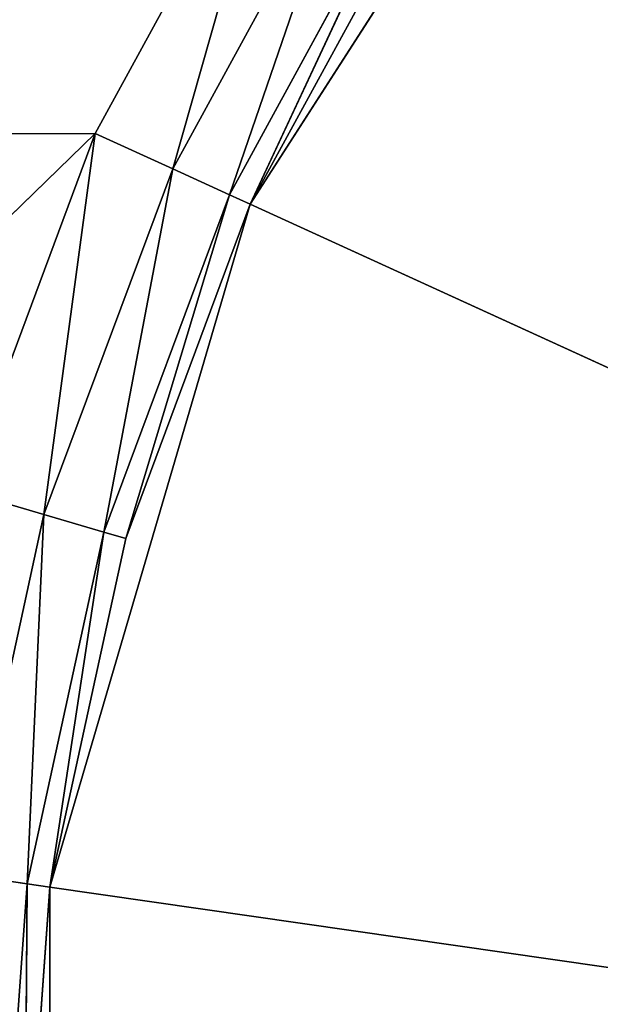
# Model space of a CAD drawing. Extents: x 14 to 217, y 27 to 186.
# Tile 223 of 256: x 39.13 to 40.16, y 80.29 to 82.02. Entities that reach past the tile are written whole.
import ezdxf

# ---------------------------------------------------------------- set-up
doc = ezdxf.new("R2010")
doc.units = 0
doc.header["$LTSCALE"] = 25.4
doc.layers.get('0').update_dxf_attribs({"color": 13, "linetype": 'CONTINUOUS'})

# ---------------------------------------------------------------- blocks, each defined once
blk = doc.blocks.new('PROFILE-RECESSED-T-CONNECT')
at = {"color": 0}
for p, q in [((26.1549, 0.3001, 106), (26.1996, 1.0001, 105.3738)), ((26.1549, 0.3001, 106), (26.1996, 1.0001, 105.3738)), ((26.1996, 1.0001, 105.3738), (26.3331, 0.3001, 104.7604)), ((26.5525, 1.0001, 104.1722), (26.1996, 1.0001, 105.3738)), ((26.1996, 1.0001, 105.3738), (26.1996, 1.0001, 106.6262)), ((26.1996, 0.3001, 105.3738), (26.1996, 1.0001, 105.3738)), ((26.1996, 0.3001, 105.3738), (26.1996, 1.0001, 105.3738)), ((26.1996, 1.0001, 105.3738), (26.3331, 0.3001, 104.7604)), ((26.1996, 1.0001, 105.3738), (26.1996, 1.0001, 106.6262)), ((26.1996, 1.0001, 105.3738), (30.5549, 1.0001, 106)), ((26.1996, 1.0001, 105.3738), (30.5549, 1.0001, 106)), ((26.5525, 1.0001, 104.1722), (26.1996, 1.0001, 105.3738)), ((26.3331, 0.3001, 104.7604), (26.5525, 1.0001, 104.1722)), ((26.3331, 0.3001, 104.7604), (26.5525, 1.0001, 104.1722)), ((26.5525, 1.0001, 104.1722), (26.8533, 0.3001, 103.6212)), ((27.2296, 1.0001, 103.1186), (26.5525, 1.0001, 104.1722)), ((26.5525, 0.3001, 104.1722), (26.5525, 1.0001, 104.1722)), ((26.5525, 0.3001, 104.1722), (26.5525, 1.0001, 104.1722)), ((26.5525, 1.0001, 104.1722), (26.8533, 0.3001, 103.6212)), ((26.5525, 1.0001, 104.1722), (30.5549, 1.0001, 106)), ((26.5525, 1.0001, 104.1722), (30.5549, 1.0001, 106)), ((27.2296, 1.0001, 103.1186), (26.5525, 1.0001, 104.1722)), ((26.1549, 0.3001, 106), (26.1996, 0.3001, 105.3738)), ((26.1599, 0.1501, 105.3681), (26.1549, 0.3001, 106)), ((26.1599, 0.1501, 105.3681), (26.1549, 0.3001, 106)), ((26.1549, 0.3001, 106), (26.1996, 0.3001, 105.3738)), ((26.1599, 0.1501, 105.3681), (26.1996, 0.3001, 105.3738)), ((26.1599, 0.1501, 105.3681), (26.1996, 0.3001, 105.3738)), ((26.1996, 0.3001, 105.3738), (26.3331, 0.3001, 104.7604)), ((26.2945, 0.1501, 104.7491), (26.1996, 0.3001, 105.3738)), ((26.2945, 0.1501, 104.7491), (26.1996, 0.3001, 105.3738)), ((26.1996, 0.3001, 105.3738), (26.3331, 0.3001, 104.7604)), ((26.2945, 0.1501, 104.7491), (26.3331, 0.3001, 104.7604)), ((26.2945, 0.1501, 104.7491), (26.3331, 0.3001, 104.7604)), ((26.3331, 0.3001, 104.7604), (26.5525, 0.3001, 104.1722)), ((26.5159, 0.1501, 104.1555), (26.3331, 0.3001, 104.7604)), ((26.5159, 0.1501, 104.1555), (26.3331, 0.3001, 104.7604)), ((26.3331, 0.3001, 104.7604), (26.5525, 0.3001, 104.1722)), ((26.5159, 0.1501, 104.1555), (26.5525, 0.3001, 104.1722)), ((26.5159, 0.1501, 104.1555), (26.5525, 0.3001, 104.1722)), ((26.5525, 0.3001, 104.1722), (26.8533, 0.3001, 103.6212)), ((26.8195, 0.1501, 103.5994), (26.5525, 0.3001, 104.1722)), ((26.8195, 0.1501, 103.5994), (26.5525, 0.3001, 104.1722)), ((26.5525, 0.3001, 104.1722), (26.8533, 0.3001, 103.6212)), ((26.0512, 0.0403, 105.3525), (26.1599, 0.1501, 105.3681)), ((26.0512, 0.0403, 105.3525), (26.1599, 0.1501, 105.3681)), ((26.1147, 0.1501, 106), (26.1599, 0.1501, 105.3681)), ((26.1147, 0.1501, 106), (26.1599, 0.1501, 105.3681)), ((26.1599, 0.1501, 105.3681), (26.2945, 0.1501, 104.7491)), ((26.1892, 0.0403, 104.7181), (26.1599, 0.1501, 105.3681)), ((26.1892, 0.0403, 104.7181), (26.1599, 0.1501, 105.3681)), ((26.1599, 0.1501, 105.3681), (26.2945, 0.1501, 104.7491)), ((26.1892, 0.0403, 104.7181), (26.2945, 0.1501, 104.7491)), ((26.1892, 0.0403, 104.7181), (26.2945, 0.1501, 104.7491)), ((26.2945, 0.1501, 104.7491), (26.5159, 0.1501, 104.1555)), ((26.416, 0.0403, 104.1099), (26.2945, 0.1501, 104.7491)), ((26.416, 0.0403, 104.1099), (26.2945, 0.1501, 104.7491)), ((26.2945, 0.1501, 104.7491), (26.5159, 0.1501, 104.1555)), ((26.416, 0.0403, 104.1099), (26.5159, 0.1501, 104.1555)), ((26.416, 0.0403, 104.1099), (26.5159, 0.1501, 104.1555)), ((26.5159, 0.1501, 104.1555), (26.8195, 0.1501, 103.5994)), ((26.7272, 0.0403, 103.5401), (26.5159, 0.1501, 104.1555)), ((26.7272, 0.0403, 103.5401), (26.5159, 0.1501, 104.1555)), ((26.5159, 0.1501, 104.1555), (26.8195, 0.1501, 103.5994)), ((26.0452, 0.0001, 104.6759), (26.1892, 0.0403, 104.7181)), ((26.0452, 0.0001, 104.6759), (26.1892, 0.0403, 104.7181)), ((26.0512, 0.0403, 105.3525), (26.1892, 0.0403, 104.7181)), ((26.0512, 0.0403, 105.3525), (26.1892, 0.0403, 104.7181)), ((26.1892, 0.0403, 104.7181), (26.416, 0.0403, 104.1099)), ((26.2796, 0.0001, 104.0475), (26.1892, 0.0403, 104.7181)), ((26.2796, 0.0001, 104.0475), (26.1892, 0.0403, 104.7181)), ((26.1892, 0.0403, 104.7181), (26.416, 0.0403, 104.1099)), ((26.2796, 0.0001, 104.0475), (26.416, 0.0403, 104.1099)), ((26.2796, 0.0001, 104.0475), (26.416, 0.0403, 104.1099)), ((26.416, 0.0403, 104.1099), (26.7272, 0.0403, 103.5401)), ((26.601, 0.0001, 103.459), (26.416, 0.0403, 104.1099)), ((26.601, 0.0001, 103.459), (26.416, 0.0403, 104.1099)), ((26.416, 0.0403, 104.1099), (26.7272, 0.0403, 103.5401)), ((25.6286, 0.0001, 104.68), (26.2796, 0.0001, 104.0475)), ((25.6286, 0.0001, 104.68), (26.2796, 0.0001, 104.0475)), ((25.8431, 0.0001, 104.0483), (26.2796, 0.0001, 104.0475)), ((25.8431, 0.0001, 104.0483), (26.2796, 0.0001, 104.0475)), ((26.2796, 0.0001, 104.0475), (26.0452, 0.0001, 104.6759)), ((26.2796, 0.0001, 104.0475), (26.0452, 0.0001, 104.6759)), ((26.601, 0.0001, 103.459), (26.2796, 0.0001, 104.0475)), ((26.601, 0.0001, 103.459), (26.2796, 0.0001, 104.0475))]:
    blk.add_line(p, q, dxfattribs=at)
mesh = blk.add_polyface(dxfattribs=at)
corners = [(19.5692, 18.1651, 115.2805), (40.6854, 18.1651, 91.8246), (0.5549, 18.1651, 76)]
mesh.append_faces([[corners[k] for k in face] for face in [(0, 1, 2)]], dxfattribs={"color": 0})
mesh = blk.add_polyface(dxfattribs=at)
corners = [(20.4263, 18.1651, 115.7754), (40.6854, 18.1651, 91.8246), (19.5692, 18.1651, 115.2805)]
mesh.append_faces([[corners[k] for k in face] for face in [(0, 1, 2)]], dxfattribs={"color": 0})
mesh = blk.add_polyface(dxfattribs=at)
corners = [(20.4263, 18.1651, 115.7754), (39.7106, 18.1651, 94.5027), (39.7106, 18.1651, 93.5129)]
mesh.append_faces([[corners[k] for k in face] for face in [(0, 1, 2)]], dxfattribs={"color": 0})
mesh = blk.add_polyface(dxfattribs=at)
corners = [(20.4263, 18.1651, 115.7754), (40.0492, 18.1651, 95.4328), (39.7106, 18.1651, 94.5027)]
mesh.append_faces([[corners[k] for k in face] for face in [(0, 1, 2)]], dxfattribs={"color": 0})
mesh = blk.add_polyface(dxfattribs=at)
corners = [(21.0626, 18.1651, 116.5337), (40.0492, 18.1651, 95.4328), (20.4263, 18.1651, 115.7754)]
mesh.append_faces([[corners[k] for k in face] for face in [(0, 1, 2)]], dxfattribs={"color": 0})
mesh = blk.add_polyface(dxfattribs=at)
corners = [(20.4263, 18.1651, 115.7754), (39.7106, 18.1651, 93.5129), (40.0492, 18.1651, 92.5828)]
mesh.append_faces([[corners[k] for k in face] for face in [(0, 1, 2)]], dxfattribs={"color": 0})
mesh = blk.add_polyface(dxfattribs=at)
corners = [(20.4263, 18.1651, 115.7754), (40.0492, 18.1651, 92.5828), (40.6854, 18.1651, 91.8246)]
mesh.append_faces([[corners[k] for k in face] for face in [(0, 1, 2)]], dxfattribs={"color": 0})
mesh = blk.add_polyface(dxfattribs=at)
corners = [(60.5549, 18.1651, 136), (40.0492, 18.1651, 95.4328), (21.0626, 18.1651, 116.5337)]
mesh.append_faces([[corners[k] for k in face] for face in [(0, 1, 2)]], dxfattribs={"color": 0})
mesh = blk.add_polyface(dxfattribs=at)
corners = [(19.5891, 16.1651, 116.8359), (18.9896, 16.1651, 94.555), (41.1207, 16.1651, 94.555)]
mesh.append_faces([[corners[k] for k in face] for face in [(0, 1, 2)]], dxfattribs={"color": 0})
mesh = blk.add_polyface(dxfattribs=at)
corners = [(19.5891, 16.1651, 116.8359), (41.1207, 16.1651, 94.555), (41.2829, 16.1651, 94.8599)]
mesh.append_faces([[corners[k] for k in face] for face in [(0, 1, 2)]], dxfattribs={"color": 0})
mesh = blk.add_polyface(dxfattribs=at)
corners = [(19.9969, 16.1651, 117.4268), (19.5891, 16.1651, 116.8359), (41.2829, 16.1651, 94.8599)]
mesh.append_faces([[corners[k] for k in face] for face in [(0, 1, 2)]], dxfattribs={"color": 0})
mesh = blk.add_polyface(dxfattribs=at)
corners = [(19.9969, 16.1651, 117.4268), (41.2829, 16.1651, 94.8599), (41.8202, 16.1651, 95.336)]
mesh.append_faces([[corners[k] for k in face] for face in [(0, 1, 2)]], dxfattribs={"color": 0})
mesh = blk.add_polyface(dxfattribs=at)
corners = [(48.0931, 16.1651, 117.6395), (19.9969, 16.1651, 117.4268), (41.8202, 16.1651, 95.336)]
mesh.append_faces([[corners[k] for k in face] for face in [(0, 1, 2)]], dxfattribs={"color": 0})
mesh = blk.add_polyface(dxfattribs=at)
corners = [(18.9896, 5.9675, 123.5), (42.0254, 5.9876, 94.555), (18.9896, 5.9675, 94.555)]
mesh.append_faces([[corners[k] for k in face] for face in [(0, 1, 2)]], dxfattribs={"color": 0})
mesh = blk.add_polyface(dxfattribs=at)
corners = [(42.0254, 5.9675, 123.5), (42.0254, 5.9876, 94.555), (18.9896, 5.9675, 123.5)]
mesh.append_faces([[corners[k] for k in face] for face in [(0, 1, 2)]], dxfattribs={"color": 0})
mesh = blk.add_polyface(dxfattribs=at)
corners = [(26.1996, 1.0001, 106.6262), (26.1549, 0.3001, 106), (26.1996, 1.0001, 105.3738)]
mesh.append_faces([[corners[k] for k in face] for face in [(0, 1, 2)]], dxfattribs={"color": 0})
mesh = blk.add_polyface(dxfattribs=at)
corners = [(26.1996, 1.0001, 105.3738), (26.1549, 0.3001, 106), (26.1996, 0.3001, 105.3738)]
mesh.append_faces([[corners[k] for k in face] for face in [(0, 1, 2)]], dxfattribs={"color": 0})
mesh = blk.add_polyface(dxfattribs=at)
corners = [(26.1996, 1.0001, 105.3738), (26.3331, 0.3001, 104.7604), (26.5525, 1.0001, 104.1722)]
mesh.append_faces([[corners[k] for k in face] for face in [(0, 1, 2)]], dxfattribs={"color": 0})
mesh = blk.add_polyface(dxfattribs=at)
corners = [(26.1996, 1.0001, 105.3738), (26.1996, 0.3001, 105.3738), (26.3331, 0.3001, 104.7604)]
mesh.append_faces([[corners[k] for k in face] for face in [(0, 1, 2)]], dxfattribs={"color": 0})
mesh = blk.add_polyface(dxfattribs=at)
corners = [(26.1996, 1.0001, 106.6262), (26.1996, 1.0001, 105.3738), (30.5549, 1.0001, 106)]
mesh.append_faces([[corners[k] for k in face] for face in [(0, 1, 2)]], dxfattribs={"color": 0})
mesh = blk.add_polyface(dxfattribs=at)
corners = [(30.5549, 1.0001, 106), (26.1996, 1.0001, 105.3738), (26.5525, 1.0001, 104.1722)]
mesh.append_faces([[corners[k] for k in face] for face in [(0, 1, 2)]], dxfattribs={"color": 0})
mesh = blk.add_polyface(dxfattribs=at)
corners = [(26.5525, 1.0001, 104.1722), (26.3331, 0.3001, 104.7604), (26.5525, 0.3001, 104.1722)]
mesh.append_faces([[corners[k] for k in face] for face in [(0, 1, 2)]], dxfattribs={"color": 0})
mesh = blk.add_polyface(dxfattribs=at)
corners = [(26.5525, 1.0001, 104.1722), (26.8533, 0.3001, 103.6212), (27.2296, 1.0001, 103.1186)]
mesh.append_faces([[corners[k] for k in face] for face in [(0, 1, 2)]], dxfattribs={"color": 0})
mesh = blk.add_polyface(dxfattribs=at)
corners = [(26.5525, 1.0001, 104.1722), (26.5525, 0.3001, 104.1722), (26.8533, 0.3001, 103.6212)]
mesh.append_faces([[corners[k] for k in face] for face in [(0, 1, 2)]], dxfattribs={"color": 0})
mesh = blk.add_polyface(dxfattribs=at)
corners = [(30.5549, 1.0001, 106), (26.5525, 1.0001, 104.1722), (27.2296, 1.0001, 103.1186)]
mesh.append_faces([[corners[k] for k in face] for face in [(0, 1, 2)]], dxfattribs={"color": 0})
mesh = blk.add_polyface(dxfattribs=at)
corners = [(26.1549, 0.3001, 106), (26.1147, 0.1501, 106), (26.1599, 0.1501, 105.3681)]
mesh.append_faces([[corners[k] for k in face] for face in [(0, 1, 2)]], dxfattribs={"color": 0})
mesh = blk.add_polyface(dxfattribs=at)
corners = [(26.1549, 0.3001, 106), (26.1599, 0.1501, 105.3681), (26.1996, 0.3001, 105.3738)]
mesh.append_faces([[corners[k] for k in face] for face in [(0, 1, 2)]], dxfattribs={"color": 0})
mesh = blk.add_polyface(dxfattribs=at)
corners = [(26.1996, 0.3001, 105.3738), (26.1599, 0.1501, 105.3681), (26.2945, 0.1501, 104.7491)]
mesh.append_faces([[corners[k] for k in face] for face in [(0, 1, 2)]], dxfattribs={"color": 0})
mesh = blk.add_polyface(dxfattribs=at)
corners = [(26.1996, 0.3001, 105.3738), (26.2945, 0.1501, 104.7491), (26.3331, 0.3001, 104.7604)]
mesh.append_faces([[corners[k] for k in face] for face in [(0, 1, 2)]], dxfattribs={"color": 0})
mesh = blk.add_polyface(dxfattribs=at)
corners = [(26.3331, 0.3001, 104.7604), (26.2945, 0.1501, 104.7491), (26.5159, 0.1501, 104.1555)]
mesh.append_faces([[corners[k] for k in face] for face in [(0, 1, 2)]], dxfattribs={"color": 0})
mesh = blk.add_polyface(dxfattribs=at)
corners = [(26.3331, 0.3001, 104.7604), (26.5159, 0.1501, 104.1555), (26.5525, 0.3001, 104.1722)]
mesh.append_faces([[corners[k] for k in face] for face in [(0, 1, 2)]], dxfattribs={"color": 0})
mesh = blk.add_polyface(dxfattribs=at)
corners = [(26.5525, 0.3001, 104.1722), (26.5159, 0.1501, 104.1555), (26.8195, 0.1501, 103.5994)]
mesh.append_faces([[corners[k] for k in face] for face in [(0, 1, 2)]], dxfattribs={"color": 0})
mesh = blk.add_polyface(dxfattribs=at)
corners = [(26.5525, 0.3001, 104.1722), (26.8195, 0.1501, 103.5994), (26.8533, 0.3001, 103.6212)]
mesh.append_faces([[corners[k] for k in face] for face in [(0, 1, 2)]], dxfattribs={"color": 0})
mesh = blk.add_polyface(dxfattribs=at)
corners = [(26.1147, 0.1501, 106), (26.0512, 0.0403, 105.3525), (26.1599, 0.1501, 105.3681)]
mesh.append_faces([[corners[k] for k in face] for face in [(0, 1, 2)]], dxfattribs={"color": 0})
mesh = blk.add_polyface(dxfattribs=at)
corners = [(26.1599, 0.1501, 105.3681), (26.0512, 0.0403, 105.3525), (26.1892, 0.0403, 104.7181)]
mesh.append_faces([[corners[k] for k in face] for face in [(0, 1, 2)]], dxfattribs={"color": 0})
mesh = blk.add_polyface(dxfattribs=at)
corners = [(26.1599, 0.1501, 105.3681), (26.1892, 0.0403, 104.7181), (26.2945, 0.1501, 104.7491)]
mesh.append_faces([[corners[k] for k in face] for face in [(0, 1, 2)]], dxfattribs={"color": 0})
mesh = blk.add_polyface(dxfattribs=at)
corners = [(26.2945, 0.1501, 104.7491), (26.1892, 0.0403, 104.7181), (26.416, 0.0403, 104.1099)]
mesh.append_faces([[corners[k] for k in face] for face in [(0, 1, 2)]], dxfattribs={"color": 0})
mesh = blk.add_polyface(dxfattribs=at)
corners = [(26.2945, 0.1501, 104.7491), (26.416, 0.0403, 104.1099), (26.5159, 0.1501, 104.1555)]
mesh.append_faces([[corners[k] for k in face] for face in [(0, 1, 2)]], dxfattribs={"color": 0})
mesh = blk.add_polyface(dxfattribs=at)
corners = [(26.5159, 0.1501, 104.1555), (26.416, 0.0403, 104.1099), (26.7272, 0.0403, 103.5401)]
mesh.append_faces([[corners[k] for k in face] for face in [(0, 1, 2)]], dxfattribs={"color": 0})
mesh = blk.add_polyface(dxfattribs=at)
corners = [(26.5159, 0.1501, 104.1555), (26.7272, 0.0403, 103.5401), (26.8195, 0.1501, 103.5994)]
mesh.append_faces([[corners[k] for k in face] for face in [(0, 1, 2)]], dxfattribs={"color": 0})
mesh = blk.add_polyface(dxfattribs=at)
corners = [(26.0512, 0.0403, 105.3525), (26.0452, 0.0001, 104.6759), (26.1892, 0.0403, 104.7181)]
mesh.append_faces([[corners[k] for k in face] for face in [(0, 1, 2)]], dxfattribs={"color": 0})
mesh = blk.add_polyface(dxfattribs=at)
corners = [(26.1892, 0.0403, 104.7181), (26.0452, 0.0001, 104.6759), (26.2796, 0.0001, 104.0475)]
mesh.append_faces([[corners[k] for k in face] for face in [(0, 1, 2)]], dxfattribs={"color": 0})
mesh = blk.add_polyface(dxfattribs=at)
corners = [(26.1892, 0.0403, 104.7181), (26.2796, 0.0001, 104.0475), (26.416, 0.0403, 104.1099)]
mesh.append_faces([[corners[k] for k in face] for face in [(0, 1, 2)]], dxfattribs={"color": 0})
mesh = blk.add_polyface(dxfattribs=at)
corners = [(26.416, 0.0403, 104.1099), (26.2796, 0.0001, 104.0475), (26.601, 0.0001, 103.459)]
mesh.append_faces([[corners[k] for k in face] for face in [(0, 1, 2)]], dxfattribs={"color": 0})
mesh = blk.add_polyface(dxfattribs=at)
corners = [(26.416, 0.0403, 104.1099), (26.601, 0.0001, 103.459), (26.7272, 0.0403, 103.5401)]
mesh.append_faces([[corners[k] for k in face] for face in [(0, 1, 2)]], dxfattribs={"color": 0})
mesh = blk.add_polyface(dxfattribs=at)
corners = [(25.6286, 0.0001, 104.68), (26.2796, 0.0001, 104.0475), (26.0452, 0.0001, 104.6759)]
mesh.append_faces([[corners[k] for k in face] for face in [(0, 1, 2)]], dxfattribs={"color": 0})
mesh = blk.add_polyface(dxfattribs=at)
corners = [(25.6286, 0.0001, 104.68), (25.8431, 0.0001, 104.0483), (26.2796, 0.0001, 104.0475)]
mesh.append_faces([[corners[k] for k in face] for face in [(0, 1, 2)]], dxfattribs={"color": 0})
mesh = blk.add_polyface(dxfattribs=at)
corners = [(25.8431, 0.0001, 104.0483), (26.601, 0.0001, 103.459), (26.2796, 0.0001, 104.0475)]
mesh.append_faces([[corners[k] for k in face] for face in [(0, 1, 2)]], dxfattribs={"color": 0})
mesh = blk.add_polyface(dxfattribs=at)
corners = [(25.8431, 0.0001, 104.0483), (26.1381, 0.0001, 103.45), (26.601, 0.0001, 103.459)]
mesh.append_faces([[corners[k] for k in face] for face in [(0, 1, 2)]], dxfattribs={"color": 0})

msp = doc.modelspace()

# ---------------------------------------------------------------- block references
at = {"color": 7, "extrusion": (0, -1, -3.33067e-16)}
msp.add_blockref('PROFILE-RECESSED-T-CONNECT', (12.9862, -56.4217, -185.8719), dxfattribs=at)

doc.saveas('drawing.dxf')
